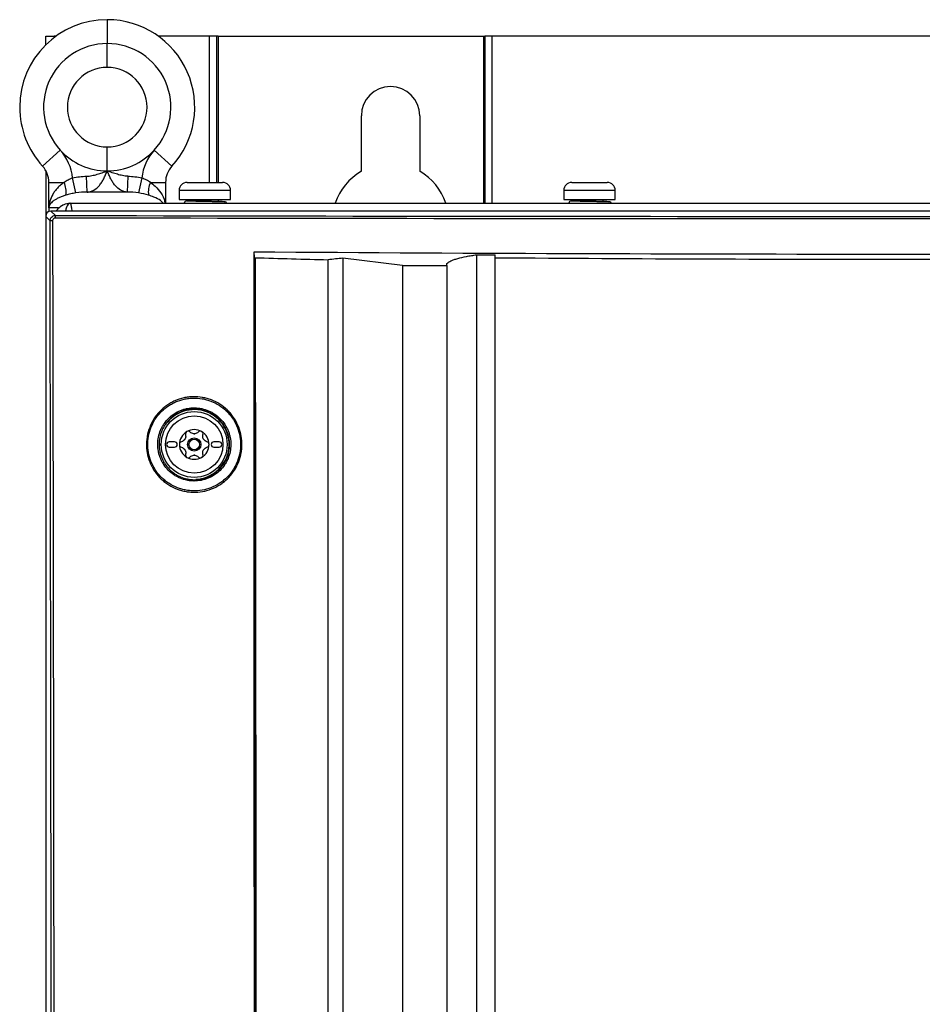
# Model space of a CAD drawing. Header units: millimetres. Extents: x 11 to 939, y -289 to 1138.
# Tile 55 of 86: x 483 to 568, y 550 to 643. Entities that reach past the tile are written whole.
import ezdxf

# ---------------------------------------------------------------- set-up
doc = ezdxf.new("R2010")
doc.units = ezdxf.units.MM

msp = doc.modelspace()

# ---------------------------------------------------------------- linework, layer by layer
at = {"color": 8, "linetype": 'Continuous', "lineweight": 25}
for p, q in [((491.512, 642.77), (491.512, 640.52)), ((491.512, 638.27), (491.512, 640.52)), ((501.123, 641.22), (501.123, 627.428)), ((501.83, 627.428), (501.83, 641.22)), ((527.094, 641.22), (527.094, 625.47)), ((527.801, 625.47), (527.801, 641.22)), ((491.512, 628.52), (491.512, 630.77)), ((502.951, 626.678), (498.287, 626.678)), ((503.137, 626.678), (502.951, 626.678)), ((539.201, 626.678), (534.537, 626.678)), ((539.387, 626.678), (539.201, 626.678)), ((486.932, 625.02), (486.012, 625.02)), ((488.139, 625.031), (488.18, 624.724)), ((499.108, 599.46), (499.224, 599.449)), ((499.38, 599.435), (499.75, 599.402))]:
    msp.add_line(p, q, dxfattribs=at)
at = {"color": 7, "linetype": 'Continuous', "lineweight": 25}
for p, q in [((485.712, 641.22), (486.512, 641.22)), ((485.712, 640.387), (485.712, 641.22)), ((486.512, 641.22), (486.512, 641.082)), ((486.698, 641.22), (486.512, 641.22)), ((501.123, 641.22), (496.326, 641.22)), ((501.83, 641.22), (501.123, 641.22)), ((501.962, 641.22), (501.83, 641.22)), ((501.962, 641.22), (501.962, 627.428)), ((501.962, 641.22), (526.962, 641.22)), ((526.962, 641.22), (526.962, 625.47)), ((526.962, 641.22), (527.094, 641.22)), ((527.801, 641.22), (527.094, 641.22)), ((608.623, 641.22), (527.801, 641.22)), ((515.462, 628.483), (515.462, 633.72)), ((520.962, 633.72), (520.962, 628.483)), ((485.423, 628.954), (487.084, 630.472)), ((497.601, 628.954), (495.941, 630.472)), ((485.712, 628.558), (485.712, 624.224)), ((488.563, 626.438), (488.242, 627.857)), ((489.624, 626.516), (489.573, 628.012)), ((493.452, 628.012), (493.401, 626.516)), ((494.782, 627.857), (494.461, 626.438)), ((486.012, 627.436), (487.453, 627.436)), ((486.012, 625.02), (486.012, 627.436)), ((495.572, 627.436), (497.012, 627.436)), ((497.012, 627.436), (497.012, 625.47)), ((498.287, 626.678), (498.287, 625.828)), ((499.037, 627.428), (502.258, 627.428)), ((502.258, 627.428), (502.387, 627.428)), ((503.137, 625.828), (503.137, 626.678)), ((534.537, 626.678), (534.537, 625.828)), ((535.287, 627.428), (538.508, 627.428)), ((538.508, 627.428), (538.637, 627.428)), ((539.387, 625.828), (539.387, 626.678)), ((493.401, 626.516), (489.624, 626.516)), ((498.287, 625.828), (503.137, 625.828)), ((499.002, 625.695), (499.286, 625.695)), ((499.412, 625.828), (499.412, 625.69)), ((502.012, 625.632), (502.012, 625.828)), ((534.537, 625.828), (539.387, 625.828)), ((535.252, 625.695), (535.536, 625.695)), ((535.662, 625.828), (535.662, 625.69)), ((538.262, 625.632), (538.262, 625.828)), ((486.012, 625.02), (486.012, 624.682)), ((650.213, 624.724), (486.211, 624.724)), ((486.211, 624.724), (486.622, 624.314)), ((488.012, 625.47), (648.412, 625.47)), ((485.712, 624.224), (485.712, 436.724)), ((486.122, 623.814), (485.712, 624.224)), ((505.39, 620.349), (505.345, 620.89)), ((519.331, 619.583), (513.731, 620.289)), ((526.331, 620.612), (528.081, 620.612)), ((528.081, 620.331), (528.081, 620.612)), ((519.331, 619.583), (523.531, 619.583)), ((523.531, 619.583), (523.531, 619.797)), ((523.531, 619.583), (523.531, 475.893)), ((496.43, 602.797), (496.429, 602.724)), ((496.429, 602.724), (496.431, 602.638)), ((497.862, 602.974), (497.362, 602.974)), ((497.362, 602.474), (497.862, 602.474)), ((502.062, 602.974), (501.562, 602.974)), ((501.562, 602.474), (502.062, 602.474))]:
    msp.add_line(p, q, dxfattribs=at)
at = {"color": 7, "linetype": 'Continuous', "lineweight": 25, "flags": 128}
msp.add_lwpolyline([(513.731, 620.289), (513.731, 620.196), (513.731, 608.94), (513.731, 597.683), (513.731, 586.426), (513.731, 575.17), (513.731, 563.913), (513.731, 541.4), (513.731, 518.887), (513.731, 507.63), (513.731, 485.94), (513.729, 475.096), (513.731, 464.249)], dxfattribs=at)
at = {"color": 7, "linetype": 'Continuous', "lineweight": 25}
for radius in [3.104, 2.704, 0.625, 0.5]:
    msp.add_circle((499.712, 602.724), radius, dxfattribs=at)
for centre, radius, start, end in [((491.512, 634.52), 8.25, 90, 180), ((491.512, 634.52), 8.25, 317.56941, 90), ((491.512, 634.52), 6, 90, 222.43059), ((491.512, 634.52), 6, 317.56941, 90), ((491.512, 634.52), 3.75, 90, 270), ((491.512, 634.52), 3.75, 0, 90), ((518.212, 633.72), 2.75, 0, 180), ((491.512, 634.52), 8.25, 180, 222.43059), ((491.512, 634.52), 3.75, 270, 0), ((483.762, 627.436), 4.5, 5.37257, 42.43059), ((491.512, 634.52), 6, 222.43059, 270), ((491.512, 634.52), 6, 270, 317.56941), ((499.262, 627.436), 4.5, 137.56941, 174.62743), ((483.762, 627.436), 2.25, 0, 42.43059), ((499.262, 627.436), 2.25, 137.56941, 180), ((518.212, 623.72), 5.5, 120, 161.447), ((518.212, 623.72), 5.5, 18.553, 60), ((485.399, 626.534), 2.242, 352.14799, 23.7045), ((497.625, 626.534), 2.242, 156.2955, 187.85201), ((499.037, 626.678), 0.75, 90, 180), ((502.387, 626.678), 0.75, 0, 90), ((535.287, 626.678), 0.75, 90, 180), ((538.637, 626.678), 0.75, 0, 90), ((499.011, 625.456), 0.24, 92.18383, 176.55622), ((535.261, 625.456), 0.24, 92.18383, 176.55622), ((486.311, 621.911), 1.913, 88.49974, 95.67152), ((488.219, 624.123), 1.609, 173.21074, 181.80833), ((499.712, 602.724), 3.283, 272.50504, 140.84321), ((499.712, 602.724), 1.4, 120, 180), ((499.712, 602.724), 1.4, 60, 120), ((499.712, 602.724), 1.015, 87.5089, 92.4911), ((499.712, 604.269), 0.533, 265.2504, 274.7496), ((499.712, 602.724), 1.4, 0, 60), ((497.362, 602.724), 0.25, 90, 270), ((497.862, 602.724), 0.25, 270, 90), ((499.712, 602.724), 1.4, 180, 240), ((499.712, 602.724), 1.015, 147.5089, 152.4911), ((498.374, 603.496), 0.533, 325.2504, 334.7496), ((499.712, 602.724), 1.4, 300, 0), ((499.712, 602.724), 1.015, 27.5089, 32.4911), ((501.051, 603.496), 0.533, 205.2504, 214.7496), ((501.562, 602.724), 0.25, 90, 270), ((502.062, 602.724), 0.25, 270, 90), ((499.712, 602.724), 1.015, 207.5089, 212.4911), ((498.374, 601.951), 0.533, 25.2504, 34.7496), ((499.712, 602.724), 1.4, 240, 300), ((499.712, 601.178), 0.533, 85.2504, 94.7496), ((499.712, 602.724), 1.015, 267.5089, 272.4911), ((499.712, 602.724), 1.015, 327.5089, 332.4911), ((501.051, 601.951), 0.533, 145.2504, 154.7496)]:
    msp.add_arc(centre, radius, start, end, dxfattribs=at)
msp.add_ellipse((486.213, 624.223), major_axis=(-0.355, 0.355), ratio=0.997265, start_param=5.499157, end_param=7.067214, dxfattribs=at)
for points, knots in [([(489.573, 628.012), (489.742, 628.017), (489.907, 628.04), (490.236, 628.104), (490.398, 628.145), (490.72, 628.24), (490.88, 628.293), (491.197, 628.404), (491.355, 628.462), (491.512, 628.52)], [0, 0, 0, 0, 0.25, 0.25, 0.5, 0.5, 0.75, 0.75, 1, 1, 1, 1]), ([(489.624, 626.516), (489.734, 626.525), (489.84, 626.546), (490.048, 626.609), (490.149, 626.652), (490.441, 626.812), (490.614, 626.958), (490.849, 627.232), (490.922, 627.332), (491.058, 627.544), (491.121, 627.656), (491.241, 627.892), (491.298, 628.014), (491.38, 628.202), (491.406, 628.265), (491.46, 628.392), (491.486, 628.457), (491.512, 628.52)], [0, 0, 0, 0, 0.125, 0.125, 0.25, 0.25, 0.5, 0.5, 0.625, 0.625, 0.75, 0.75, 0.875, 0.875, 0.9375, 0.9375, 1, 1, 1, 1]), ([(493.401, 626.516), (493.291, 626.525), (493.184, 626.546), (492.976, 626.609), (492.875, 626.652), (492.583, 626.812), (492.41, 626.958), (492.175, 627.232), (492.102, 627.332), (491.967, 627.544), (491.904, 627.656), (491.783, 627.892), (491.727, 628.014), (491.645, 628.202), (491.618, 628.265), (491.565, 628.392), (491.538, 628.457), (491.512, 628.52)], [0, 0, 0, 0, 0.125, 0.125, 0.25, 0.25, 0.5, 0.5, 0.625, 0.625, 0.75, 0.75, 0.875, 0.875, 0.9375, 0.9375, 1, 1, 1, 1]), ([(493.452, 628.012), (493.283, 628.017), (493.117, 628.04), (492.789, 628.104), (492.626, 628.145), (492.304, 628.24), (492.144, 628.293), (491.827, 628.404), (491.669, 628.462), (491.512, 628.52)], [0, 0, 0, 0, 0.25, 0.25, 0.5, 0.5, 0.75, 0.75, 1, 1, 1, 1]), ([(487.453, 627.436), (487.567, 627.528), (487.692, 627.611), (487.956, 627.752), (488.095, 627.81), (488.242, 627.857)], [0, 0, 0, 0, 0.5, 0.5, 1, 1, 1, 1]), ([(494.782, 627.857), (494.929, 627.811), (495.068, 627.752), (495.332, 627.611), (495.457, 627.528), (495.572, 627.436)], [0, 0, 0, 0, 0.5, 0.5, 1, 1, 1, 1]), ([(487.453, 627.436), (487.333, 627.353), (487.221, 627.266), (487.011, 627.086), (486.913, 626.992), (486.734, 626.8), (486.651, 626.702), (486.501, 626.502), (486.433, 626.399), (486.253, 626.09), (486.163, 625.88), (486.042, 625.451), (486.012, 625.236), (486.012, 625.02)], [0, 0, 0, 0, 0.125, 0.125, 0.25, 0.25, 0.375, 0.375, 0.5, 0.5, 0.75, 0.75, 1, 1, 1, 1]), ([(487.621, 626.228), (487.494, 626.19), (487.373, 626.149), (487.145, 626.064), (487.038, 626.019), (486.838, 625.926), (486.746, 625.878), (486.577, 625.779), (486.499, 625.728), (486.293, 625.572), (486.189, 625.465), (486.083, 625.3), (486.056, 625.244), (486.021, 625.132), (486.012, 625.076), (486.012, 625.02)], [0, 0, 0, 0, 0.125, 0.125, 0.25, 0.25, 0.375, 0.375, 0.5, 0.5, 0.75, 0.75, 0.875, 0.875, 1, 1, 1, 1]), ([(488.563, 626.438), (488.394, 626.412), (488.231, 626.381), (487.917, 626.311), (487.765, 626.271), (487.621, 626.228)], [0, 0, 0, 0, 0.5, 0.5, 1, 1, 1, 1]), ([(499.286, 625.695), (499.385, 625.691), (499.582, 625.682), (500.104, 625.67), (500.513, 625.662), (500.711, 625.657), (500.712, 625.657)], [0, 0, 0, 0, 0.332773, 0.665546, 0.998317, 1, 1, 1, 1]), ([(500.701, 625.658), (500.946, 625.654), (501.436, 625.645), (502.05, 625.632), (502.399, 625.623), (502.53, 625.614), (502.585, 625.609), (502.549, 625.606), (502.54, 625.605)], [0, 0, 0, 0, 0.241577, 0.483155, 0.717242, 0.839286, 0.962146, 1, 1, 1, 1]), ([(502.785, 625.47), (502.778, 625.483), (502.764, 625.508), (502.737, 625.537), (502.712, 625.559), (502.653, 625.595), (502.596, 625.6), (502.429, 625.617), (502.085, 625.63), (501.616, 625.641), (501.131, 625.65), (500.855, 625.655), (500.712, 625.657)], [0, 0, 0, 0, 0.0144875, 0.0293964, 0.0451354, 0.0627802, 0.1624912, 0.3093265, 0.4982204, 0.7281999, 0.8590294, 1, 1, 1, 1]), ([(535.536, 625.695), (535.635, 625.691), (535.832, 625.682), (536.354, 625.67), (536.763, 625.662), (536.961, 625.657), (536.962, 625.657)], [0, 0, 0, 0, 0.3327727, 0.6655457, 0.9983169, 1, 1, 1, 1]), ([(536.951, 625.658), (537.196, 625.654), (537.686, 625.645), (538.3, 625.632), (538.649, 625.623), (538.78, 625.614), (538.835, 625.609), (538.799, 625.606), (538.79, 625.605)], [0, 0, 0, 0, 0.2415773, 0.4831545, 0.7172415, 0.8392858, 0.9621457, 1, 1, 1, 1]), ([(539.035, 625.47), (539.028, 625.483), (539.014, 625.508), (538.987, 625.537), (538.962, 625.559), (538.903, 625.595), (538.846, 625.6), (538.679, 625.617), (538.335, 625.63), (537.866, 625.641), (537.381, 625.65), (537.105, 625.655), (536.962, 625.657)], [0, 0, 0, 0, 0.0144875, 0.0293964, 0.0451354, 0.0627802, 0.1624912, 0.3093265, 0.4982204, 0.7281999, 0.8590294, 1, 1, 1, 1]), ([(486.719, 624.724), (486.737, 624.756), (486.841, 624.937), (487.017, 625.107), (487.326, 625.318), (487.561, 625.414), (487.823, 625.46), (487.915, 625.468), (487.969, 625.469), (487.969, 625.469), (487.971, 625.469), (487.98, 625.47), (487.992, 625.47), (488.003, 625.47), (488.008, 625.47), (488.01, 625.47), (488.012, 625.47)], [0, 0, 0, 0, 0.070106, 0.391844, 0.450762, 0.791234, 0.86816, 0.971598, 0.971649, 0.971853, 0.97267, 0.97594, 0.989052, 0.995619, 0.996568, 1, 1, 1, 1]), ([(486.122, 623.814), (486.122, 623.88), (486.135, 623.945), (486.185, 624.066), (486.222, 624.121), (486.36, 624.259), (486.49, 624.314), (486.622, 624.314)], [0, 0, 0, 0, 0.25, 0.25, 0.5, 0.5, 1, 1, 1, 1]), ([(486.304, 436.724), (486.303, 452.318), (486.297, 467.913), (486.28, 499.1), (486.269, 514.693), (486.238, 545.876), (486.22, 561.466), (486.176, 592.643), (486.151, 608.229), (486.122, 623.814)], [0, 0, 0, 0, 0.25, 0.25, 0.5, 0.5, 0.75, 0.75, 1, 1, 1, 1]), ([(486.611, 624.073), (486.545, 624.073), (486.48, 624.046), (486.388, 623.954), (486.361, 623.889), (486.361, 623.823)], [0, 0, 0, 0, 0.5, 0.5, 1, 1, 1, 1]), ([(486.361, 623.823), (486.39, 608.237), (486.415, 592.65), (486.459, 561.472), (486.478, 545.881), (486.508, 514.697), (486.519, 499.103), (486.536, 467.914), (486.542, 452.319), (486.544, 436.724)], [0, 0, 0, 0, 0.25, 0.25, 0.5, 0.5, 0.75, 0.75, 1, 1, 1, 1]), ([(649.813, 624.073), (622.627, 624.013), (595.427, 623.983), (541.006, 623.983), (513.798, 624.013), (486.611, 624.073)], [0, 0, 0, 0, 0.5, 0.5, 1, 1, 1, 1]), ([(486.622, 624.314), (513.805, 624.254), (541.009, 624.224), (595.424, 624.224), (622.62, 624.254), (649.803, 624.314)], [0, 0, 0, 0, 0.5, 0.5, 1, 1, 1, 1]), ([(505.398, 490.913), (505.393, 512.58), (505.387, 534.247), (505.369, 577.573), (505.358, 599.233), (505.345, 620.89)], [0, 0, 0, 0, 0.5, 0.5, 1, 1, 1, 1]), ([(505.489, 490.887), (505.482, 512.484), (505.47, 534.075), (505.446, 566.444), (505.436, 577.231), (505.415, 598.796), (505.403, 609.574), (505.39, 620.349)], [0, 0, 0, 0, 0.5, 0.5, 0.75, 0.75, 1, 1, 1, 1]), ([(505.39, 620.349), (505.39, 620.345), (505.396, 620.341), (505.42, 620.335), (505.436, 620.333), (505.455, 620.333)], [0, 0, 0, 0, 0.5, 0.5, 1, 1, 1, 1]), ([(505.455, 620.333), (505.468, 609.56), (505.479, 598.783), (505.501, 577.221), (505.51, 566.435), (505.535, 534.071), (505.546, 512.482), (505.553, 490.888)], [0, 0, 0, 0, 0.25, 0.25, 0.5, 0.5, 1, 1, 1, 1]), ([(512.331, 458.984), (512.323, 462.344), (512.329, 465.704), (512.333, 472.425), (512.332, 475.785), (512.331, 485.865), (512.331, 492.585), (512.331, 512.742), (512.331, 526.178), (512.331, 553.042), (512.331, 566.47), (512.331, 586.603), (512.331, 593.313), (512.332, 603.375), (512.332, 606.728), (512.328, 613.434), (512.324, 616.787), (512.33, 620.139)], [0, 0, 0, 0, 0.0625, 0.0625, 0.125, 0.125, 0.25, 0.25, 0.5, 0.5, 0.75, 0.75, 0.875, 0.875, 0.9375, 0.9375, 1, 1, 1, 1]), ([(513.731, 620.289), (513.497, 620.264), (513.263, 620.24), (513.029, 620.215), (512.796, 620.19), (512.563, 620.165), (512.33, 620.139)], [0, 0, 0, 0, 0.001574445, 0.001574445, 0.001574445, 0.003149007, 0.003149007, 0.003149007, 0.003149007]), ([(523.531, 619.797), (523.609, 619.882), (523.737, 619.963), (523.995, 620.08), (524.093, 620.118), (524.306, 620.191), (524.421, 620.227), (524.789, 620.329), (525.064, 620.392), (525.516, 620.48), (525.673, 620.508), (525.995, 620.562), (526.161, 620.587), (526.331, 620.612)], [0, 0, 0, 0, 0.25, 0.25, 0.375, 0.375, 0.5, 0.5, 0.75, 0.75, 0.875, 0.875, 1, 1, 1, 1]), ([(568.331, 458.193), (566.203, 458.193), (561.796, 458.193), (555.099, 458.193), (548.113, 458.193), (543.299, 458.193), (540.605, 458.193), (540.138, 458.213), (539.331, 458.335), (538.422, 458.592), (537.472, 459.017), (536.609, 459.575), (535.914, 460.178), (535.384, 460.765), (535.116, 461.132), (534.292, 462.368), (532.991, 464.318), (531.17, 467.047), (529.382, 469.727), (528.152, 471.57), (527.337, 472.791), (527.014, 473.349), (526.625, 474.318), (526.382, 475.371), (526.331, 476.076), (526.331, 482.415), (526.331, 494.409), (526.331, 512.397), (526.331, 530.384), (526.331, 542.375), (526.331, 554.368), (526.331, 566.36), (526.331, 584.348), (526.331, 602.432), (526.331, 614.52), (526.331, 620.612)], [0.5007701, 0.5007701, 0.5007701, 0.5007701, 0.5178455, 0.5363939, 0.5549423, 0.5734907, 0.5734907, 0.5751222, 0.5767537, 0.5783852, 0.5800167, 0.5816482, 0.5832797, 0.5849112, 0.5865427, 0.5865427, 0.5963599, 0.6061771, 0.6159943, 0.6258115, 0.6258115, 0.6284041, 0.6309967, 0.6335893, 0.6361819, 0.6361819, 0.6816592, 0.7271364, 0.7726137, 0.818091, 0.818091, 0.8635682, 0.9090455, 0.9545227, 1.0007252, 1.0007252, 1.0007252, 1.0007252]), ([(568.331, 460.053), (560.206, 460.053), (552.081, 460.049), (542.943, 460.041), (541.927, 460.04), (540.785, 460.039), (540.658, 460.04), (540.404, 460.053), (540.278, 460.065), (539.898, 460.114), (539.644, 460.165), (539.152, 460.303), (538.913, 460.39), (538.564, 460.546), (538.45, 460.602), (538.224, 460.723), (538.112, 460.788), (537.571, 461.133), (537.186, 461.465), (536.765, 461.951), (536.684, 462.052), (536.531, 462.258), (536.46, 462.365), (536.246, 462.685), (535.534, 463.753), (533.683, 466.528), (531.974, 469.089), (530.265, 471.65), (529.695, 472.504), (529.055, 473.464), (528.982, 473.57), (528.844, 473.786), (528.778, 473.897), (528.594, 474.236), (528.487, 474.472), (528.217, 475.213), (528.119, 475.71), (528.083, 476.335), (528.081, 476.46), (528.081, 476.71), (528.081, 477.086), (528.081, 477.962), (528.081, 479.714), (528.081, 481.216), (528.081, 484.22), (528.081, 486.223), (528.081, 492.231), (528.081, 496.236), (528.081, 508.252), (528.081, 516.262), (528.081, 556.307), (528.081, 588.332), (528.081, 620.331)], [0, 0, 0, 0, 0.125, 0.125, 0.140625, 0.140625, 0.142578, 0.142578, 0.144531, 0.144531, 0.148437, 0.148437, 0.152344, 0.152344, 0.154297, 0.154297, 0.15625, 0.15625, 0.164062, 0.164062, 0.166016, 0.166016, 0.167969, 0.167969, 0.171875, 0.1875, 0.21875, 0.21875, 0.234375, 0.234375, 0.236328, 0.236328, 0.238281, 0.238281, 0.242187, 0.242187, 0.25, 0.25, 0.251953, 0.251953, 0.253906, 0.257812, 0.265625, 0.28125, 0.28125, 0.3125, 0.3125, 0.375, 0.375, 0.5, 0.5, 1, 1, 1, 1]), ([(528.081, 620.331), (541.493, 620.232), (554.912, 620.182), (581.752, 620.182), (595.169, 620.232), (608.581, 620.331)], [0, 0, 0, 0, 0.5, 0.5, 1, 1, 1, 1]), ([(568.331, 458.193), (570.459, 458.193), (574.866, 458.193), (581.563, 458.193), (588.549, 458.193), (593.364, 458.193), (596.057, 458.193), (596.524, 458.213), (597.331, 458.335), (598.24, 458.592), (599.19, 459.017), (600.054, 459.575), (600.748, 460.178), (601.278, 460.765), (601.546, 461.132), (602.37, 462.368), (603.671, 464.318), (605.492, 467.047), (607.281, 469.727), (608.51, 471.57), (609.325, 472.791), (609.649, 473.349), (610.037, 474.318), (610.28, 475.371), (610.331, 476.076), (610.331, 482.415), (610.331, 494.409), (610.331, 512.397), (610.331, 530.384), (610.331, 542.375), (610.331, 554.368), (610.331, 566.36), (610.331, 584.348), (610.331, 602.432), (610.331, 614.52), (610.331, 620.612)], [0.5007701, 0.5007701, 0.5007701, 0.5007701, 0.5178455, 0.5363939, 0.5549423, 0.5734907, 0.5734907, 0.5751222, 0.5767537, 0.5783852, 0.5800167, 0.5816482, 0.5832797, 0.5849112, 0.5865427, 0.5865427, 0.5963599, 0.6061771, 0.6159943, 0.6258115, 0.6258115, 0.6284041, 0.6309967, 0.6335893, 0.6361819, 0.6361819, 0.6816592, 0.7271364, 0.7726137, 0.818091, 0.818091, 0.8635682, 0.9090455, 0.9545227, 1.0007252, 1.0007252, 1.0007252, 1.0007252]), ([(519.331, 619.583), (519.331, 607.947), (519.331, 584.06), (519.331, 547.534), (519.331, 510.601), (519.331, 486.242), (519.331, 473.987), (519.352, 473.655), (519.41, 473.233), (519.491, 472.858), (519.59, 472.505), (519.711, 472.165), (519.856, 471.826), (520.033, 471.479), (520.182, 471.232), (521.195, 469.716), (523.086, 466.883), (525.996, 462.526), (528.892, 458.188), (530.76, 455.391), (531.816, 453.809), (532.11, 453.435), (532.561, 452.98), (533.032, 452.599), (533.532, 452.275), (534.072, 452.002), (534.571, 451.815), (535.017, 451.692), (535.384, 451.616), (535.801, 451.56), (536.131, 451.541), (541.331, 451.541), (551.785, 451.541), (562.816, 451.541), (568.331, 451.541)], [0.0038696, 0.0038696, 0.0038696, 0.0038696, 0.1460177, 0.2920354, 0.438053, 0.5840707, 0.5840707, 0.5866513, 0.5892319, 0.5918126, 0.5943932, 0.5969738, 0.5995544, 0.6021351, 0.6047157, 0.6047157, 0.6313328, 0.6579499, 0.6845671, 0.7111842, 0.7111842, 0.715513, 0.7198419, 0.7241707, 0.7284995, 0.7328284, 0.7371572, 0.7393216, 0.741486, 0.7436504, 0.7458148, 0.7458148, 0.8007035, 0.8555921, 0.8555921, 0.8555921, 0.8555921]), ([(495.911, 605.132), (496.07, 605.383), (496.252, 605.616), (496.558, 605.937), (496.666, 606.04), (496.89, 606.232), (497.122, 606.412), (497.37, 606.569), (497.626, 606.714), (497.759, 606.78), (498.165, 606.96), (498.444, 607.051), (498.873, 607.147), (499.018, 607.172), (499.312, 607.208), (499.46, 607.219), (499.902, 607.229), (500.193, 607.207), (500.628, 607.131), (500.774, 607.099), (501.058, 607.02), (501.198, 606.974), (501.608, 606.816), (501.87, 606.683), (502.37, 606.366), (502.603, 606.185), (502.921, 605.882), (503.022, 605.776), (503.214, 605.553), (503.306, 605.435), (503.561, 605.073), (503.705, 604.819), (503.944, 604.282), (504.038, 603.998), (504.167, 603.425), (504.203, 603.135), (504.214, 602.692), (504.211, 602.543), (504.19, 602.249), (504.172, 602.103), (504.097, 601.67), (504.019, 601.386), (503.806, 600.831), (503.673, 600.567), (503.355, 600.065), (503.174, 599.834), (502.871, 599.515), (502.764, 599.414), (502.54, 599.221), (502.422, 599.13), (502.059, 598.876), (501.804, 598.732), (501.266, 598.494), (500.982, 598.4), (500.409, 598.27), (500.119, 598.233), (499.675, 598.221), (499.526, 598.225), (499.232, 598.247), (498.941, 598.283), (498.655, 598.347), (498.371, 598.426), (498.23, 598.472), (497.816, 598.632), (497.554, 598.764), (497.182, 599), (497.062, 599.084), (496.828, 599.267), (496.715, 599.363), (496.396, 599.667), (496.205, 599.889), (495.951, 600.251), (495.871, 600.376), (495.725, 600.633), (495.659, 600.764), (495.48, 601.166), (495.388, 601.445), (495.258, 602.024), (495.221, 602.316), (495.21, 602.756), (495.213, 602.902), (495.235, 603.197), (495.253, 603.345), (495.329, 603.781), (495.407, 604.064), (495.617, 604.613), (495.752, 604.881), (495.911, 605.132)], [0, 0, 0, 0, 0.03125, 0.03125, 0.046875, 0.046875, 0.0625, 0.078125, 0.078125, 0.09375, 0.09375, 0.125, 0.125, 0.140625, 0.140625, 0.15625, 0.15625, 0.1875, 0.1875, 0.203125, 0.203125, 0.21875, 0.21875, 0.25, 0.25, 0.28125, 0.28125, 0.296875, 0.296875, 0.3125, 0.3125, 0.34375, 0.34375, 0.375, 0.375, 0.40625, 0.40625, 0.421875, 0.421875, 0.4375, 0.4375, 0.46875, 0.46875, 0.5, 0.5, 0.53125, 0.53125, 0.546875, 0.546875, 0.5625, 0.5625, 0.59375, 0.59375, 0.625, 0.625, 0.65625, 0.65625, 0.671875, 0.671875, 0.6875, 0.703125, 0.703125, 0.71875, 0.71875, 0.75, 0.75, 0.765625, 0.765625, 0.78125, 0.78125, 0.8125, 0.8125, 0.828125, 0.828125, 0.84375, 0.84375, 0.875, 0.875, 0.90625, 0.90625, 0.921875, 0.921875, 0.9375, 0.9375, 0.96875, 0.96875, 1, 1, 1, 1]), ([(496.012, 605.069), (495.857, 604.824), (495.726, 604.564), (495.521, 604.031), (495.446, 603.756), (495.372, 603.332), (495.355, 603.188), (495.334, 602.901), (495.33, 602.759), (495.341, 602.331), (495.377, 602.047), (495.504, 601.484), (495.593, 601.213), (495.767, 600.823), (495.831, 600.695), (495.973, 600.445), (496.05, 600.323), (496.298, 599.972), (496.484, 599.756), (496.794, 599.461), (496.904, 599.366), (497.131, 599.189), (497.248, 599.107), (497.609, 598.878), (497.864, 598.75), (498.267, 598.594), (498.404, 598.549), (498.68, 598.472), (498.958, 598.41), (499.241, 598.375), (499.527, 598.354), (499.672, 598.35), (500.103, 598.361), (500.386, 598.397), (500.942, 598.524), (501.218, 598.615), (501.741, 598.847), (501.99, 598.987), (502.343, 599.233), (502.457, 599.322), (502.675, 599.509), (502.779, 599.608), (503.073, 599.918), (503.249, 600.143), (503.559, 600.631), (503.688, 600.888), (503.895, 601.427), (503.971, 601.703), (504.044, 602.124), (504.061, 602.266), (504.082, 602.552), (504.085, 602.697), (504.074, 603.127), (504.039, 603.41), (503.914, 603.967), (503.822, 604.243), (503.59, 604.765), (503.45, 605.012), (503.202, 605.364), (503.113, 605.478), (502.926, 605.695), (502.827, 605.799), (502.518, 606.093), (502.292, 606.269), (501.805, 606.577), (501.551, 606.706), (501.152, 606.86), (501.017, 606.904), (500.74, 606.981), (500.599, 607.013), (500.176, 607.087), (499.892, 607.108), (499.463, 607.098), (499.319, 607.088), (499.033, 607.053), (498.892, 607.028), (498.475, 606.935), (498.204, 606.846), (497.808, 606.672), (497.679, 606.607), (497.43, 606.466), (497.189, 606.314), (496.964, 606.138), (496.746, 605.952), (496.641, 605.852), (496.343, 605.539), (496.166, 605.313), (496.012, 605.069)], [0, 0, 0, 0, 0.03125, 0.03125, 0.0625, 0.0625, 0.078125, 0.078125, 0.09375, 0.09375, 0.125, 0.125, 0.15625, 0.15625, 0.171875, 0.171875, 0.1875, 0.1875, 0.21875, 0.21875, 0.234375, 0.234375, 0.25, 0.25, 0.28125, 0.28125, 0.296875, 0.296875, 0.3125, 0.328125, 0.328125, 0.34375, 0.34375, 0.375, 0.375, 0.40625, 0.40625, 0.4375, 0.4375, 0.453125, 0.453125, 0.46875, 0.46875, 0.5, 0.5, 0.53125, 0.53125, 0.5625, 0.5625, 0.578125, 0.578125, 0.59375, 0.59375, 0.625, 0.625, 0.65625, 0.65625, 0.6875, 0.6875, 0.703125, 0.703125, 0.71875, 0.71875, 0.75, 0.75, 0.78125, 0.78125, 0.796875, 0.796875, 0.8125, 0.8125, 0.84375, 0.84375, 0.859375, 0.859375, 0.875, 0.875, 0.90625, 0.90625, 0.921875, 0.921875, 0.9375, 0.953125, 0.953125, 0.96875, 0.96875, 1, 1, 1, 1]), ([(497.825, 605.618), (498.016, 605.742), (498.216, 605.846), (498.528, 605.971), (498.634, 606.008), (498.851, 606.071), (498.961, 606.097), (499.295, 606.16), (499.518, 606.18), (499.967, 606.175), (500.195, 606.151), (500.634, 606.059), (500.848, 605.992), (501.16, 605.86), (501.262, 605.811), (501.461, 605.703), (501.556, 605.644), (501.834, 605.456), (502.007, 605.312), (502.326, 604.989), (502.467, 604.814), (502.652, 604.534), (502.71, 604.437), (502.815, 604.238), (502.863, 604.135), (502.949, 603.925), (502.986, 603.819), (503.051, 603.602), (503.078, 603.491), (503.142, 603.158), (503.163, 602.935), (503.161, 602.486), (503.137, 602.258), (503.048, 601.818), (502.982, 601.604), (502.852, 601.291), (502.803, 601.188), (502.695, 600.989), (502.637, 600.893), (502.45, 600.614), (502.307, 600.44), (501.985, 600.12), (501.81, 599.976), (501.62, 599.851)], [0, 0, 0, 0, 0.0625, 0.0625, 0.09375, 0.09375, 0.125, 0.125, 0.1875, 0.1875, 0.25, 0.25, 0.3125, 0.3125, 0.34375, 0.34375, 0.375, 0.375, 0.4375, 0.4375, 0.5, 0.5, 0.53125, 0.53125, 0.5625, 0.5625, 0.59375, 0.59375, 0.625, 0.625, 0.6875, 0.6875, 0.75, 0.75, 0.8125, 0.8125, 0.84375, 0.84375, 0.875, 0.875, 0.9375, 0.9375, 1, 1, 1, 1]), ([(501.62, 599.851), (501.43, 599.725), (501.228, 599.619), (500.812, 599.45), (500.594, 599.385), (500.148, 599.3), (499.923, 599.279), (499.586, 599.282), (499.473, 599.288), (499.248, 599.311), (499.135, 599.329), (498.803, 599.397), (498.588, 599.464), (498.276, 599.595), (498.173, 599.645), (497.974, 599.753), (497.878, 599.812), (497.598, 600.001), (497.425, 600.145), (497.106, 600.468), (496.962, 600.645), (496.775, 600.929), (496.717, 601.028), (496.612, 601.228), (496.565, 601.33), (496.48, 601.538), (496.443, 601.644), (496.379, 601.86), (496.352, 601.971), (496.288, 602.306), (496.267, 602.53), (496.27, 602.98), (496.294, 603.208), (496.385, 603.65), (496.452, 603.865), (496.584, 604.178), (496.633, 604.281), (496.742, 604.48), (496.8, 604.577), (496.99, 604.856), (497.134, 605.029), (497.458, 605.349), (497.635, 605.493), (497.825, 605.618)], [0, 0, 0, 0, 0.0625, 0.0625, 0.125, 0.125, 0.1875, 0.1875, 0.21875, 0.21875, 0.25, 0.25, 0.3125, 0.3125, 0.34375, 0.34375, 0.375, 0.375, 0.4375, 0.4375, 0.5, 0.5, 0.53125, 0.53125, 0.5625, 0.5625, 0.59375, 0.59375, 0.625, 0.625, 0.6875, 0.6875, 0.75, 0.75, 0.8125, 0.8125, 0.84375, 0.84375, 0.875, 0.875, 0.9375, 0.9375, 1, 1, 1, 1]), ([(497.894, 605.506), (497.711, 605.385), (497.54, 605.247), (497.229, 604.939), (497.091, 604.772), (496.908, 604.502), (496.852, 604.41), (496.748, 604.218), (496.7, 604.118), (496.574, 603.817), (496.51, 603.61), (496.423, 603.184), (496.4, 602.965), (496.397, 602.531), (496.417, 602.316), (496.479, 601.993), (496.505, 601.887), (496.567, 601.678), (496.603, 601.576), (496.684, 601.376), (496.729, 601.278), (496.831, 601.085), (496.886, 600.99), (497.067, 600.716), (497.205, 600.546), (497.512, 600.235), (497.679, 600.097), (497.948, 599.914), (498.041, 599.858), (498.232, 599.753), (498.332, 599.706), (498.632, 599.579), (498.838, 599.515), (499.158, 599.449), (499.266, 599.432), (499.484, 599.409), (499.592, 599.403), (499.917, 599.4), (500.133, 599.42), (500.563, 599.502), (500.772, 599.564), (501.174, 599.726), (501.368, 599.828), (501.551, 599.948)], [0, 0, 0, 0, 0.0625, 0.0625, 0.125, 0.125, 0.15625, 0.15625, 0.1875, 0.1875, 0.25, 0.25, 0.3125, 0.3125, 0.375, 0.375, 0.40625, 0.40625, 0.4375, 0.4375, 0.46875, 0.46875, 0.5, 0.5, 0.5625, 0.5625, 0.625, 0.625, 0.65625, 0.65625, 0.6875, 0.6875, 0.75, 0.75, 0.78125, 0.78125, 0.8125, 0.8125, 0.875, 0.875, 0.9375, 0.9375, 1, 1, 1, 1]), ([(497.898, 605.509), (497.898, 605.509), (497.889, 605.521), (497.862, 605.562), (497.844, 605.59), (497.825, 605.618)], [0, 0, 0, 0, 0.5, 0.5, 1, 1, 1, 1]), ([(497.898, 605.509), (497.898, 605.509), (497.898, 605.509), (497.898, 605.509), (497.898, 605.509), (497.898, 605.509), (497.898, 605.509), (497.898, 605.509), (497.898, 605.509), (497.898, 605.509), (497.897, 605.509), (497.897, 605.508), (497.896, 605.508), (497.896, 605.507), (497.895, 605.507), (497.894, 605.506)], [0, 0, 0, 0, 0.00000039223, 0.00000039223, 0.00000039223, 0.0000008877, 0.0000008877, 0.0000008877, 0.00000183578, 0.00000183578, 0.00000183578, 0.00000537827, 0.00000537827, 0.00000537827, 0.00001135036, 0.00001135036, 0.00001135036, 0.00001135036]), ([(501.56, 599.954), (501.742, 600.075), (501.911, 600.214), (502.221, 600.523), (502.358, 600.691), (502.538, 600.96), (502.594, 601.053), (502.697, 601.244), (502.744, 601.344), (502.869, 601.645), (502.932, 601.851), (503.018, 602.276), (503.04, 602.496), (503.042, 602.928), (503.021, 603.143), (502.959, 603.464), (502.933, 603.57), (502.871, 603.779), (502.834, 603.882), (502.752, 604.083), (502.705, 604.183), (502.603, 604.375), (502.548, 604.468), (502.37, 604.738), (502.233, 604.906), (501.926, 605.217), (501.759, 605.355), (501.491, 605.536), (501.399, 605.593), (501.208, 605.696), (501.109, 605.744), (500.809, 605.871), (500.603, 605.935), (500.179, 606.023), (499.96, 606.047), (499.527, 606.05), (499.312, 606.031), (498.991, 605.971), (498.884, 605.945), (498.676, 605.884), (498.574, 605.849), (498.274, 605.728), (498.082, 605.629), (497.898, 605.509)], [0, 0, 0, 0, 0.0625, 0.0625, 0.125, 0.125, 0.15625, 0.15625, 0.1875, 0.1875, 0.25, 0.25, 0.3125, 0.3125, 0.375, 0.375, 0.40625, 0.40625, 0.4375, 0.4375, 0.46875, 0.46875, 0.5, 0.5, 0.5625, 0.5625, 0.625, 0.625, 0.65625, 0.65625, 0.6875, 0.6875, 0.75, 0.75, 0.8125, 0.8125, 0.875, 0.875, 0.90625, 0.90625, 0.9375, 0.9375, 1, 1, 1, 1]), ([(498.888, 603.636), (498.904, 603.576), (498.91, 603.514), (498.9, 603.389), (498.883, 603.327), (498.856, 603.269)], [0, 0, 0, 0, 0.5, 0.5, 1, 1, 1, 1]), ([(499.012, 603.936), (498.961, 603.906), (498.92, 603.86), (498.876, 603.751), (498.873, 603.691), (498.888, 603.636)], [0, 0, 0, 0, 0.5, 0.5, 1, 1, 1, 1]), ([(499.334, 603.893), (499.294, 603.934), (499.241, 603.961), (499.125, 603.977), (499.064, 603.966), (499.012, 603.936)], [0, 0, 0, 0, 0.5, 0.5, 1, 1, 1, 1]), ([(500.09, 603.893), (500.046, 603.849), (499.996, 603.814), (499.882, 603.76), (499.82, 603.743), (499.756, 603.738)], [0, 0, 0, 0, 0.5, 0.5, 1, 1, 1, 1]), ([(500.412, 603.936), (500.361, 603.966), (500.3, 603.977), (500.184, 603.961), (500.13, 603.934), (500.09, 603.893)], [0, 0, 0, 0, 0.5, 0.5, 1, 1, 1, 1]), ([(500.536, 603.636), (500.551, 603.691), (500.548, 603.751), (500.504, 603.859), (500.464, 603.906), (500.412, 603.936)], [0, 0, 0, 0, 0.5, 0.5, 1, 1, 1, 1]), ([(498.51, 602.981), (498.455, 602.967), (498.405, 602.934), (498.333, 602.842), (498.312, 602.783), (498.312, 602.724)], [0, 0, 0, 0, 0.5, 0.5, 1, 1, 1, 1]), ([(498.312, 602.724), (498.312, 602.664), (498.333, 602.606), (498.405, 602.514), (498.455, 602.481), (498.51, 602.466)], [0, 0, 0, 0, 0.5, 0.5, 1, 1, 1, 1]), ([(498.51, 602.466), (498.57, 602.45), (498.626, 602.424), (498.73, 602.353), (498.775, 602.308), (498.812, 602.255)], [0, 0, 0, 0, 0.5, 0.5, 1, 1, 1, 1]), ([(500.914, 602.981), (500.854, 602.997), (500.798, 603.023), (500.695, 603.095), (500.649, 603.14), (500.613, 603.193)], [0, 0, 0, 0, 0.5, 0.5, 1, 1, 1, 1]), ([(501.112, 602.724), (501.112, 602.783), (501.092, 602.841), (501.02, 602.934), (500.969, 602.967), (500.914, 602.981)], [0, 0, 0, 0, 0.5, 0.5, 1, 1, 1, 1]), ([(500.914, 602.466), (500.969, 602.481), (501.02, 602.513), (501.092, 602.606), (501.112, 602.664), (501.112, 602.724)], [0, 0, 0, 0, 0.5, 0.5, 1, 1, 1, 1]), ([(498.888, 601.812), (498.873, 601.756), (498.876, 601.697), (498.92, 601.588), (498.961, 601.541), (499.012, 601.511)], [0, 0, 0, 0, 0.5, 0.5, 1, 1, 1, 1]), ([(499.012, 601.511), (499.064, 601.482), (499.124, 601.47), (499.24, 601.486), (499.294, 601.513), (499.334, 601.554)], [0, 0, 0, 0, 0.5, 0.5, 1, 1, 1, 1]), ([(499.334, 601.554), (499.378, 601.598), (499.428, 601.634), (499.542, 601.687), (499.604, 601.704), (499.668, 601.709)], [0, 0, 0, 0, 0.5, 0.5, 1, 1, 1, 1]), ([(500.09, 601.554), (500.13, 601.513), (500.184, 601.486), (500.3, 601.47), (500.361, 601.482), (500.412, 601.511)], [0, 0, 0, 0, 0.5, 0.5, 1, 1, 1, 1]), ([(500.412, 601.511), (500.464, 601.541), (500.504, 601.588), (500.548, 601.696), (500.551, 601.756), (500.536, 601.812)], [0, 0, 0, 0, 0.5, 0.5, 1, 1, 1, 1]), ([(500.536, 601.812), (500.52, 601.871), (500.514, 601.933), (500.525, 602.058), (500.541, 602.12), (500.569, 602.178)], [0, 0, 0, 0, 0.5, 0.5, 1, 1, 1, 1]), ([(501.555, 599.951), (501.555, 599.95), (501.562, 599.939), (501.586, 599.902), (501.603, 599.877), (501.62, 599.851)], [0, 0, 0, 0, 0.5, 0.5, 1, 1, 1, 1])]:
    msp.add_open_spline(points, degree=3, knots=knots, dxfattribs=at)
for points in [[(488.242, 627.857), (488.679, 627.956), (489.126, 627.997), (489.573, 628.012)], [(493.452, 628.012), (493.899, 627.996), (494.344, 627.956), (494.782, 627.857)], [(489.624, 626.516), (489.266, 626.509), (488.912, 626.493), (488.563, 626.438)], [(494.461, 626.438), (494.112, 626.493), (493.758, 626.509), (493.401, 626.516)], [(495.404, 626.228), (495.114, 626.315), (494.801, 626.386), (494.461, 626.438)], [(488.012, 625.47), (488.033, 625.47), (488.055, 625.431), (488.076, 625.356)], [(488.076, 625.356), (488.097, 625.281), (488.118, 625.169), (488.139, 625.031)], [(505.345, 620.89), (547.322, 620.599), (589.34, 620.6), (631.317, 620.891)], [(505.455, 620.333), (507.744, 620.265), (510.036, 620.2), (512.33, 620.139)], [(499.668, 603.738), (499.54, 603.749), (499.422, 603.806), (499.334, 603.893)], [(500.569, 603.269), (500.514, 603.386), (500.504, 603.516), (500.536, 603.636)], [(498.812, 603.193), (498.738, 603.087), (498.63, 603.013), (498.51, 602.981)], [(500.613, 602.255), (500.686, 602.361), (500.795, 602.434), (500.914, 602.466)], [(498.856, 602.178), (498.911, 602.062), (498.921, 601.931), (498.888, 601.812)], [(499.756, 601.709), (499.885, 601.699), (500.003, 601.642), (500.09, 601.554)], [(500.393, 599.47), (500.499, 599.491), (500.706, 599.545), (500.908, 599.617), (501.007, 599.659)]]:
    msp.add_open_spline(points, degree=3, dxfattribs=at)
at = {"color": 8, "linetype": 'Continuous', "lineweight": 25}
for points, knots in [([(495.572, 627.436), (495.727, 627.318), (496.128, 627.015), (496.61, 626.417), (496.903, 625.867), (496.942, 625.537), (496.949, 625.47)], [0, 0, 0, 0, 0.207709, 0.534642, 0.906268, 1, 1, 1, 1]), ([(496.784, 625.47), (496.707, 625.558), (496.524, 625.765), (496.018, 626.023), (495.579, 626.169), (495.404, 626.228)], [0, 0, 0, 0, 0.308166, 0.724062, 1, 1, 1, 1]), ([(500.701, 625.658), (500.612, 625.659), (500.524, 625.661), (500.352, 625.663), (500.265, 625.665), (500.007, 625.669), (499.838, 625.673), (499.529, 625.679), (499.39, 625.683), (499.159, 625.689), (499.068, 625.692), (499.002, 625.695)], [0, 0, 0, 0, 0.125, 0.125, 0.25, 0.25, 0.5, 0.5, 0.75, 0.75, 1, 1, 1, 1]), ([(536.951, 625.658), (536.862, 625.659), (536.774, 625.661), (536.602, 625.663), (536.515, 625.665), (536.257, 625.669), (536.088, 625.673), (535.779, 625.679), (535.64, 625.683), (535.409, 625.689), (535.318, 625.692), (535.252, 625.695)], [0, 0, 0, 0, 0.125, 0.125, 0.25, 0.25, 0.5, 0.5, 0.75, 0.75, 1, 1, 1, 1]), ([(488.012, 625.47), (488.012, 625.47), (488.011, 625.47), (488.009, 625.47), (488.006, 625.47), (488.002, 625.47), (487.999, 625.469), (487.941, 625.464), (487.85, 625.409), (487.722, 625.211), (487.648, 625.01), (487.599, 624.82), (487.587, 624.756), (487.581, 624.724)], [0, 0, 0, 0, 0.003432, 0.004381, 0.010948, 0.02406, 0.02733, 0.028147, 0.368895, 0.549114, 0.862693, 0.929895, 1, 1, 1, 1])]:
    msp.add_open_spline(points, degree=3, knots=knots, dxfattribs=at)

doc.saveas('drawing.dxf')
